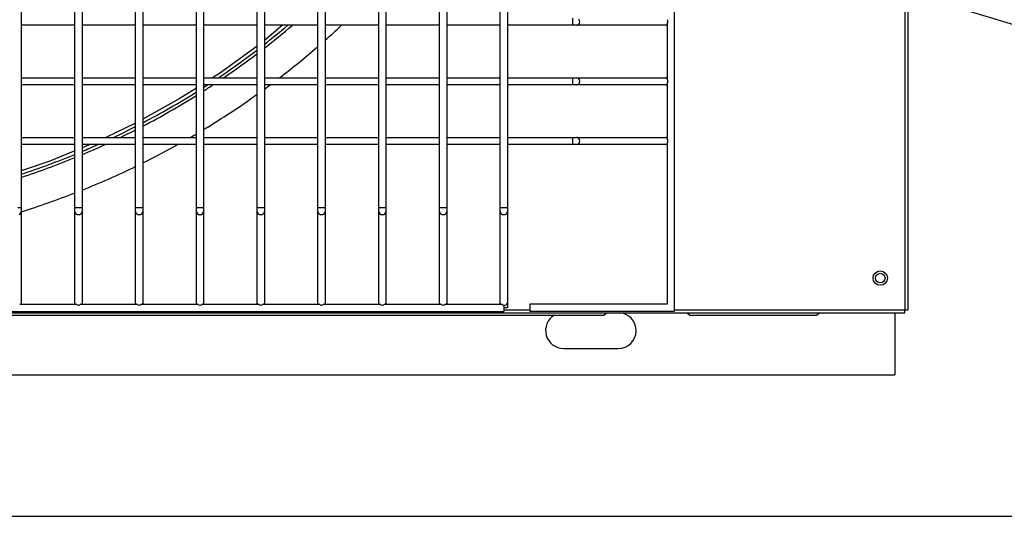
# Model space of a CAD drawing. Header units: millimetres. Extents: x 4 to 3534, y 14 to 98.
# Tile 42 of 161: x 18.786 to 19.199, y 58.142 to 58.35. Entities that reach past the tile are written whole.
import ezdxf

# ---------------------------------------------------------------- set-up
doc = ezdxf.new("R2010")
doc.units = ezdxf.units.MM
doc.header["$MEASUREMENT"] = 0
for name, color, linetype in [('ARQ - EQUIPO CONDENSADORA', 2, 'Continuous'), ('ARQ-DETALHES', 7, 'Continuous'), ('ARQ-TEXTO AMBIENTES', 2, 'Continuous')]:
    doc.layers.add(name, color=color, linetype=linetype)

msp = doc.modelspace()

# ---------------------------------------------------------------- linework, layer by layer
at = {"layer": 'ARQ - EQUIPO CONDENSADORA', "color": 7, "linetype": 'Continuous'}
for p, q in [((19.06060317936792, 58.98393013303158), (19.06060317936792, 58.22793013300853)), ((19.15735317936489, 58.98267913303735), (19.15735217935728, 58.22868113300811)), ((19.15860317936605, 58.98267913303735), (19.15860317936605, 58.22868113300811)), ((18.78660317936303, 58.37443013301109), (18.78660317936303, 58.34943013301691)), ((18.80910317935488, 58.3494295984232), (18.80910317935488, 58.37442959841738)), ((18.81210317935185, 58.37443013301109), (18.81210317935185, 58.34943013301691)), ((18.83460317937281, 58.3494295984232), (18.83460317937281, 58.37442959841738)), ((18.83760317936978, 58.37443013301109), (18.83760317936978, 58.34943013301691)), ((18.86010317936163, 58.3494295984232), (18.86010317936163, 58.37442959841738)), ((18.8631031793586, 58.37443013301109), (18.8631031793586, 58.34943013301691)), ((18.88560317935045, 58.3494295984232), (18.88560317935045, 58.37442959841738)), ((18.88860317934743, 58.37443013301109), (18.88860317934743, 58.34943013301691)), ((18.91110317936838, 58.3494295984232), (18.91110317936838, 58.37442959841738)), ((18.91410317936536, 58.37443013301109), (18.91410317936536, 58.34943013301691)), ((18.93660317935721, 58.3494295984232), (18.93660317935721, 58.37442959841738)), ((18.93960317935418, 58.37443013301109), (18.93960317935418, 58.34943013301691)), ((18.96210317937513, 58.3494295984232), (18.96210317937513, 58.37442959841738)), ((18.96510317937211, 58.37443013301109), (18.96510317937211, 58.34943013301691)), ((18.98760317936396, 58.3494295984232), (18.98760317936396, 58.37442959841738)), ((18.99060317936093, 58.37443013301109), (18.99060317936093, 58.34943013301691)), ((19.01802692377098, 58.34793013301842), (19.01802692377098, 58.3509301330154)), ((18.78660317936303, 58.34943013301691), (18.78660317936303, 58.32443013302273)), ((18.80910317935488, 58.34793013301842), (18.78660317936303, 58.34793013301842)), ((18.80910317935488, 58.32442959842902), (18.80910317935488, 58.3494295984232)), ((18.81210317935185, 58.34943013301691), (18.81210317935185, 58.32443013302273)), ((18.83460317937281, 58.34793013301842), (18.81210317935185, 58.34793013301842)), ((18.83460317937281, 58.32442959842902), (18.83460317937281, 58.3494295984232)), ((18.83760317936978, 58.34943013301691), (18.83760317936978, 58.32443013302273)), ((18.86010317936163, 58.34793013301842), (18.83760317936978, 58.34793013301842)), ((18.86010317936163, 58.32442959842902), (18.86010317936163, 58.3494295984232)), ((18.8631031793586, 58.34943013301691), (18.8631031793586, 58.32443013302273)), ((18.88560317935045, 58.34793013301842), (18.8631031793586, 58.34793013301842)), ((18.88560317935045, 58.32442959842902), (18.88560317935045, 58.3494295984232)), ((18.88860317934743, 58.34943013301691), (18.88860317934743, 58.32443013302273)), ((18.91110317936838, 58.34793013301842), (18.88860317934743, 58.34793013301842)), ((18.89625051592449, 58.34793013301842), (18.88860317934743, 58.34162778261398)), ((18.91110317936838, 58.32442959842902), (18.91110317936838, 58.3494295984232)), ((18.91410317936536, 58.34943013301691), (18.91410317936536, 58.32443013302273)), ((18.93660317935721, 58.34793013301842), (18.91410317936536, 58.34793013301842)), ((18.93660317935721, 58.32442959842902), (18.93660317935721, 58.3494295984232)), ((18.93960317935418, 58.34943013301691), (18.93960317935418, 58.32443013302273)), ((18.96210317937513, 58.34793013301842), (18.93960317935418, 58.34793013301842)), ((18.96210317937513, 58.32442959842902), (18.96210317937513, 58.3494295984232)), ((18.96510317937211, 58.34943013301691), (18.96510317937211, 58.32443013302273)), ((18.98760317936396, 58.34793013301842), (18.96510317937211, 58.34793013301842)), ((18.98760317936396, 58.32442959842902), (18.98760317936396, 58.3494295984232)), ((18.99060317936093, 58.34943013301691), (18.99060317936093, 58.32443013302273)), ((19.01802692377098, 58.34793013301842), (18.99060317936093, 58.34793013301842)), ((19.0197042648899, 58.34793013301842), (19.01802692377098, 58.34793013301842)), ((19.0197042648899, 58.34793013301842), (19.0201856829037, 58.34804431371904)), ((19.0571031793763, 58.34793013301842), (19.0197042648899, 58.34793013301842)), ((19.0201856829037, 58.34804431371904), (19.02059380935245, 58.34836947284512)), ((19.02086651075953, 58.35000415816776), (19.02059380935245, 58.3504907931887)), ((19.02059380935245, 58.34836947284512), (19.02086651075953, 58.34885610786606)), ((19.02096227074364, 58.34943013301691), (19.02086651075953, 58.35000415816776)), ((19.02086651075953, 58.34885610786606), (19.02096227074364, 58.34943013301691)), ((19.05760317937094, 58.34793013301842), (19.0571031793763, 58.34793013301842)), ((19.05760317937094, 58.34858067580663), (19.05760317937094, 58.32527959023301)), ((18.88560317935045, 58.33925171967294), (18.86973948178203, 58.3277486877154)), ((18.78660317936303, 58.32593013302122), (18.80910317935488, 58.32593013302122)), ((18.81210317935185, 58.32593013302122), (18.83460317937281, 58.32593013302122)), ((18.83760317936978, 58.32593013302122), (18.86010317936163, 58.32593013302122)), ((18.8631031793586, 58.32593013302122), (18.88560317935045, 58.32593013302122)), ((18.86973948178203, 58.3277486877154), (18.86688062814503, 58.32593013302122)), ((18.88860317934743, 58.32593013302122), (18.91110317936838, 58.32593013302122)), ((18.91410317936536, 58.32593013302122), (18.93660317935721, 58.32593013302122)), ((18.93960317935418, 58.32593013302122), (18.96210317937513, 58.32593013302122)), ((18.96510317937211, 58.32593013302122), (18.98760317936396, 58.32593013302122)), ((18.99060317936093, 58.32593013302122), (19.01802692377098, 58.32593013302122)), ((19.01802692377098, 58.32593013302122), (19.0197042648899, 58.32593013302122)), ((19.01802692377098, 58.32293013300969), (19.01802692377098, 58.32593013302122)), ((19.0197042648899, 58.32593013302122), (19.0571031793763, 58.32593013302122)), ((19.0201856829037, 58.3258159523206), (19.0197042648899, 58.32593013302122)), ((19.02059380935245, 58.32549079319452), (19.0201856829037, 58.3258159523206)), ((19.0571031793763, 58.32593013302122), (19.05760317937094, 58.32593013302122)), ((18.78660317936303, 58.32443013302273), (18.78660317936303, 58.299430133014)), ((18.80910317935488, 58.32293013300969), (18.78660317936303, 58.32293013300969)), ((18.80910317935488, 58.29942959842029), (18.80910317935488, 58.32442959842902)), ((18.81210317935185, 58.32443013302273), (18.81210317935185, 58.299430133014)), ((18.83460317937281, 58.32293013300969), (18.81210317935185, 58.32293013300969)), ((18.83460317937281, 58.29942959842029), (18.83460317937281, 58.32442959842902)), ((18.83760317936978, 58.32443013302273), (18.83760317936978, 58.299430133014)), ((18.86010317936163, 58.32293013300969), (18.83760317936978, 58.32293013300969)), ((18.86010317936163, 58.29942959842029), (18.86010317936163, 58.32442959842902)), ((18.8631031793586, 58.32443013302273), (18.8631031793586, 58.299430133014)), ((18.88560317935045, 58.32293013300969), (18.8631031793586, 58.32293013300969)), ((18.88560317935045, 58.29942959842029), (18.88560317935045, 58.32442959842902)), ((18.88860317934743, 58.32443013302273), (18.88860317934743, 58.299430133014)), ((18.91110317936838, 58.32293013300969), (18.88860317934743, 58.32293013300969)), ((18.91110317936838, 58.29942959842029), (18.91110317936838, 58.32442959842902)), ((18.91410317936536, 58.32443013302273), (18.91410317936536, 58.299430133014)), ((18.93660317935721, 58.32293013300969), (18.91410317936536, 58.32293013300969)), ((18.93660317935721, 58.29942959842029), (18.93660317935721, 58.32442959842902)), ((18.93960317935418, 58.32443013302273), (18.93960317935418, 58.299430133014)), ((18.96210317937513, 58.32293013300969), (18.93960317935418, 58.32293013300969)), ((18.96210317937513, 58.29942959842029), (18.96210317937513, 58.32442959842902)), ((18.96510317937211, 58.32443013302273), (18.96510317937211, 58.299430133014)), ((18.98760317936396, 58.32293013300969), (18.96510317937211, 58.32293013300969)), ((18.98760317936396, 58.29942959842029), (18.98760317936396, 58.32442959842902)), ((18.99060317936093, 58.32443013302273), (18.99060317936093, 58.299430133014)), ((19.01802692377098, 58.32293013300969), (18.99060317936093, 58.32293013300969)), ((19.0197042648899, 58.32293013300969), (19.01802692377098, 58.32293013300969)), ((19.0197042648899, 58.32293013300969), (19.0201856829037, 58.32304431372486)), ((19.0571031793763, 58.32293013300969), (19.0197042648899, 58.32293013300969)), ((19.0201856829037, 58.32304431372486), (19.02059380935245, 58.32336947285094)), ((19.02086651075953, 58.32500415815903), (19.02059380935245, 58.32549079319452)), ((19.02059380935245, 58.32336947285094), (19.02086651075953, 58.32385610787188)), ((19.02096227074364, 58.32443013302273), (19.02086651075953, 58.32500415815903)), ((19.02086651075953, 58.32385610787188), (19.02096227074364, 58.32443013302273)), ((19.05760317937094, 58.32293013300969), (19.0571031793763, 58.32293013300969)), ((19.05760317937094, 58.32358067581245), (19.05760317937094, 58.30027959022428)), ((18.86010317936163, 58.32161890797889), (18.85292897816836, 58.31705530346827)), ((18.85292897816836, 58.31705530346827), (18.83760317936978, 58.30854356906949)), ((18.83460317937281, 58.30694011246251), (18.82205802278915, 58.30093013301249)), ((18.78660317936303, 58.30093013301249), (18.80910317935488, 58.30093013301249)), ((18.78660317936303, 58.299430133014), (18.78660317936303, 58.27148050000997)), ((18.80910317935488, 58.29793013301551), (18.78660317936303, 58.29793013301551)), ((18.80910317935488, 58.27148050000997), (18.80910317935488, 58.29942959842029)), ((18.81210317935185, 58.30093013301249), (18.83460317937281, 58.30093013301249)), ((18.81210317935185, 58.299430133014), (18.81210317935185, 58.27148050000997)), ((18.83460317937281, 58.29793013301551), (18.81210317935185, 58.29793013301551)), ((18.81556091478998, 58.29793013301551), (18.81210317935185, 58.29652283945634)), ((18.83460317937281, 58.27148050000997), (18.83460317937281, 58.29942959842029)), ((18.83760317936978, 58.30093013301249), (18.86010317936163, 58.30093013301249)), ((18.83760317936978, 58.299430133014), (18.83760317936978, 58.27148050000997)), ((18.86010317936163, 58.29793013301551), (18.83760317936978, 58.29793013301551)), ((18.86010317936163, 58.27148050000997), (18.86010317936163, 58.29942959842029)), ((18.8631031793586, 58.30093013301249), (18.88560317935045, 58.30093013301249)), ((18.8631031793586, 58.299430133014), (18.8631031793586, 58.27148050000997)), ((18.88560317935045, 58.29793013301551), (18.8631031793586, 58.29793013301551)), ((18.88560317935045, 58.27148050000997), (18.88560317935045, 58.29942959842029)), ((18.88860317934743, 58.30093013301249), (18.91110317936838, 58.30093013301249)), ((18.88860317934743, 58.299430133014), (18.88860317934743, 58.27148050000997)), ((18.91110317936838, 58.29793013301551), (18.88860317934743, 58.29793013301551)), ((18.91110317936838, 58.27148050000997), (18.91110317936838, 58.29942959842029)), ((18.91410317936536, 58.30093013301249), (18.93660317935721, 58.30093013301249)), ((18.91410317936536, 58.299430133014), (18.91410317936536, 58.27148050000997)), ((18.93660317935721, 58.29793013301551), (18.91410317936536, 58.29793013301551)), ((18.93660317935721, 58.27148050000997), (18.93660317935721, 58.29942959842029)), ((18.93960317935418, 58.30093013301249), (18.96210317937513, 58.30093013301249)), ((18.93960317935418, 58.299430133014), (18.93960317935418, 58.27148050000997)), ((18.96210317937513, 58.29793013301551), (18.93960317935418, 58.29793013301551)), ((18.96210317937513, 58.27148050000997), (18.96210317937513, 58.29942959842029)), ((18.96510317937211, 58.30093013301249), (18.98760317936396, 58.30093013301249)), ((18.96510317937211, 58.299430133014), (18.96510317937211, 58.27148050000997)), ((18.98760317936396, 58.29793013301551), (18.96510317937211, 58.29793013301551)), ((18.98760317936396, 58.27148050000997), (18.98760317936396, 58.29942959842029)), ((18.99060317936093, 58.30093013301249), (19.01802692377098, 58.30093013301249)), ((18.99060317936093, 58.299430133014), (18.99060317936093, 58.27148050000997)), ((19.01802692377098, 58.29793013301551), (18.99060317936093, 58.29793013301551)), ((19.01802692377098, 58.30093013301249), (19.0197042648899, 58.30093013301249)), ((19.01802692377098, 58.29793013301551), (19.01802692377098, 58.30093013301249)), ((19.0197042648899, 58.29793013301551), (19.01802692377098, 58.29793013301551)), ((19.0197042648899, 58.30093013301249), (19.0571031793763, 58.30093013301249)), ((19.0201856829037, 58.30081595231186), (19.0197042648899, 58.30093013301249)), ((19.0197042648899, 58.29793013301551), (19.0201856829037, 58.29804431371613)), ((19.0571031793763, 58.29793013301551), (19.0197042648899, 58.29793013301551)), ((19.02059380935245, 58.30049079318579), (19.0201856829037, 58.30081595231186)), ((19.0201856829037, 58.29804431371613), (19.02059380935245, 58.29836947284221)), ((19.02086651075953, 58.30000415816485), (19.02059380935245, 58.30049079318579)), ((19.02059380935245, 58.29836947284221), (19.02086651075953, 58.29885610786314)), ((19.02096227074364, 58.299430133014), (19.02086651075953, 58.30000415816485)), ((19.02086651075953, 58.29885610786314), (19.02096227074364, 58.299430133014)), ((19.0571031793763, 58.30093013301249), (19.05760317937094, 58.30093013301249)), ((19.05760317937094, 58.29793013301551), (19.0571031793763, 58.29793013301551)), ((19.05760317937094, 58.29858067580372), (19.05760317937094, 58.23093013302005)), ((18.80910317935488, 58.29530184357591), (18.79854379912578, 58.29100419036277)), ((18.79854379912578, 58.29100419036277), (18.78660317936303, 58.28684516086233)), ((18.78510317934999, 58.27148050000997), (18.78660317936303, 58.27148050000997)), ((18.78567720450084, 58.26864091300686), (18.78616383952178, 58.26891361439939)), ((18.78616383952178, 58.26891361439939), (18.78648899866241, 58.26932174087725)), ((18.78648899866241, 58.26932174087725), (18.78660317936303, 58.2698031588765)), ((18.78660317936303, 58.27148050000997), (18.78660317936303, 58.2698031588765)), ((18.78660317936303, 58.2698031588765), (18.78660317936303, 58.2314301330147)), ((18.80910317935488, 58.2698031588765), (18.80910317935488, 58.27148050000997)), ((18.80910317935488, 58.27148050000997), (18.81060317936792, 58.27148050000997)), ((18.80910317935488, 58.2314301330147), (18.80910317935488, 58.2698031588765)), ((18.80910317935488, 58.2698031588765), (18.8092173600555, 58.26932174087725)), ((18.8092173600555, 58.26932174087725), (18.80954251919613, 58.26891361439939)), ((18.80954251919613, 58.26891361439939), (18.81002915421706, 58.26864091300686)), ((18.81002915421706, 58.26864091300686), (18.81060317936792, 58.26854515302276)), ((18.81060317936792, 58.27148050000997), (18.81210317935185, 58.27148050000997)), ((18.81060317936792, 58.26854515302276), (18.81117720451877, 58.26864091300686)), ((18.81117720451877, 58.26864091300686), (18.8116638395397, 58.26891361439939)), ((18.8116638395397, 58.26891361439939), (18.81198899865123, 58.26932174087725)), ((18.81198899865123, 58.26932174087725), (18.81210317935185, 58.2698031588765)), ((18.81210317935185, 58.27148050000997), (18.81210317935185, 58.2698031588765)), ((18.81210317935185, 58.2698031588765), (18.81210317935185, 58.2314301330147)), ((18.83460317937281, 58.2698031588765), (18.83460317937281, 58.27148050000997)), ((18.83460317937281, 58.27148050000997), (18.83610317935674, 58.27148050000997)), ((18.83460317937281, 58.2314301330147), (18.83460317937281, 58.2698031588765)), ((18.83460317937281, 58.2698031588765), (18.83471736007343, 58.26932174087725)), ((18.83471736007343, 58.26932174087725), (18.83504251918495, 58.26891361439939)), ((18.83504251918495, 58.26891361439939), (18.83552915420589, 58.26864091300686)), ((18.83552915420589, 58.26864091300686), (18.83610317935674, 58.26854515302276)), ((18.83610317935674, 58.27148050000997), (18.83760317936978, 58.27148050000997)), ((18.83610317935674, 58.26854515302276), (18.83667720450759, 58.26864091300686)), ((18.83667720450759, 58.26864091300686), (18.83716383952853, 58.26891361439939)), ((18.83716383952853, 58.26891361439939), (18.83748899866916, 58.26932174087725)), ((18.83748899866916, 58.26932174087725), (18.83760317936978, 58.2698031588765)), ((18.83760317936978, 58.27148050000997), (18.83760317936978, 58.2698031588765)), ((18.83760317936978, 58.2698031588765), (18.83760317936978, 58.2314301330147)), ((18.86010317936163, 58.2698031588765), (18.86010317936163, 58.27148050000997)), ((18.86010317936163, 58.27148050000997), (18.86160317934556, 58.27148050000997)), ((18.86010317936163, 58.2314301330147), (18.86010317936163, 58.2698031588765)), ((18.86010317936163, 58.2698031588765), (18.86021736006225, 58.26932174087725)), ((18.86021736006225, 58.26932174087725), (18.86054251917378, 58.26891361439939)), ((18.86054251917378, 58.26891361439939), (18.86102915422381, 58.26864091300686)), ((18.86102915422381, 58.26864091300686), (18.86160317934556, 58.26854515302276)), ((18.86160317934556, 58.27148050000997), (18.8631031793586, 58.27148050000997)), ((18.86160317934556, 58.26854515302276), (18.86217720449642, 58.26864091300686)), ((18.86217720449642, 58.26864091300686), (18.86266383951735, 58.26891361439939)), ((18.86266383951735, 58.26891361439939), (18.86298899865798, 58.26932174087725)), ((18.86298899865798, 58.26932174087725), (18.8631031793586, 58.2698031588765)), ((18.8631031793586, 58.27148050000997), (18.8631031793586, 58.2698031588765)), ((18.8631031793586, 58.2698031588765), (18.8631031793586, 58.2314301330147)), ((18.88560317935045, 58.2698031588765), (18.88560317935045, 58.27148050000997)), ((18.88560317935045, 58.27148050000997), (18.88710317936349, 58.27148050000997)), ((18.88560317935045, 58.2314301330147), (18.88560317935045, 58.2698031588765)), ((18.88560317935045, 58.2698031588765), (18.88571736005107, 58.26932174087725)), ((18.88571736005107, 58.26932174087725), (18.8860425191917, 58.26891361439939)), ((18.8860425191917, 58.26891361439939), (18.88652915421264, 58.26864091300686)), ((18.88652915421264, 58.26864091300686), (18.88710317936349, 58.26854515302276)), ((18.88710317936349, 58.27148050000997), (18.88860317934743, 58.27148050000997)), ((18.88710317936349, 58.26854515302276), (18.88767720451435, 58.26864091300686)), ((18.88767720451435, 58.26864091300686), (18.88816383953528, 58.26891361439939)), ((18.88816383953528, 58.26891361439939), (18.88848899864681, 58.26932174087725)), ((18.88848899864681, 58.26932174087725), (18.88860317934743, 58.2698031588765)), ((18.88860317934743, 58.27148050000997), (18.88860317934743, 58.2698031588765)), ((18.88860317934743, 58.2698031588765), (18.88860317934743, 58.2314301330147)), ((18.91110317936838, 58.2698031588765), (18.91110317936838, 58.27148050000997)), ((18.91110317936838, 58.27148050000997), (18.91260317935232, 58.27148050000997)), ((18.91110317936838, 58.2314301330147), (18.91110317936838, 58.2698031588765)), ((18.91110317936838, 58.2698031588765), (18.911217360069, 58.26932174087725)), ((18.911217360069, 58.26932174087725), (18.91154251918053, 58.26891361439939)), ((18.91154251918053, 58.26891361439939), (18.91202915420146, 58.26864091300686)), ((18.91202915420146, 58.26864091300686), (18.91260317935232, 58.26854515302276)), ((18.91260317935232, 58.27148050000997), (18.91410317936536, 58.27148050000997)), ((18.91260317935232, 58.26854515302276), (18.91317720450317, 58.26864091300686)), ((18.91317720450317, 58.26864091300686), (18.91366383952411, 58.26891361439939)), ((18.91366383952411, 58.26891361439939), (18.91398899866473, 58.26932174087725)), ((18.91398899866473, 58.26932174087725), (18.91410317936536, 58.2698031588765)), ((18.91410317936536, 58.27148050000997), (18.91410317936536, 58.2698031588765)), ((18.91410317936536, 58.2698031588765), (18.91410317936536, 58.2314301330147)), ((18.93660317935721, 58.2698031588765), (18.93660317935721, 58.27148050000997)), ((18.93660317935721, 58.27148050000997), (18.93810317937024, 58.27148050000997)), ((18.93660317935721, 58.2314301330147), (18.93660317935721, 58.2698031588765)), ((18.93660317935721, 58.2698031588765), (18.93671736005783, 58.26932174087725)), ((18.93671736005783, 58.26932174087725), (18.93704251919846, 58.26891361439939)), ((18.93704251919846, 58.26891361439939), (18.93752915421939, 58.26864091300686)), ((18.93752915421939, 58.26864091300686), (18.93810317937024, 58.26854515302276)), ((18.93810317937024, 58.27148050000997), (18.93960317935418, 58.27148050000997)), ((18.93810317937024, 58.26854515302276), (18.9386772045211, 58.26864091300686)), ((18.9386772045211, 58.26864091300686), (18.93916383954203, 58.26891361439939)), ((18.93916383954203, 58.26891361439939), (18.93948899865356, 58.26932174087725)), ((18.93948899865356, 58.26932174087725), (18.93960317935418, 58.2698031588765)), ((18.93960317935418, 58.27148050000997), (18.93960317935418, 58.2698031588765)), ((18.93960317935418, 58.2698031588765), (18.93960317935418, 58.2314301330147)), ((18.96210317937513, 58.2698031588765), (18.96210317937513, 58.27148050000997)), ((18.96210317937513, 58.27148050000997), (18.96360317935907, 58.27148050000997)), ((18.96210317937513, 58.2314301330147), (18.96210317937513, 58.2698031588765)), ((18.96210317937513, 58.2698031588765), (18.96221736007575, 58.26932174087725)), ((18.96221736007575, 58.26932174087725), (18.96254251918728, 58.26891361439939)), ((18.96254251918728, 58.26891361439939), (18.96302915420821, 58.26864091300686)), ((18.96302915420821, 58.26864091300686), (18.96360317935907, 58.26854515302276)), ((18.96360317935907, 58.27148050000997), (18.96510317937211, 58.27148050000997)), ((18.96360317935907, 58.26854515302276), (18.96417720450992, 58.26864091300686)), ((18.96417720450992, 58.26864091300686), (18.96466383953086, 58.26891361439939)), ((18.96466383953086, 58.26891361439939), (18.96498899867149, 58.26932174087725)), ((18.96498899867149, 58.26932174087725), (18.96510317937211, 58.2698031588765)), ((18.96510317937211, 58.27148050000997), (18.96510317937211, 58.2698031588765)), ((18.96510317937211, 58.2698031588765), (18.96510317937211, 58.2314301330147)), ((18.98760317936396, 58.2698031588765), (18.98760317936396, 58.27148050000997)), ((18.98760317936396, 58.27148050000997), (18.98910317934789, 58.27148050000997)), ((18.98760317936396, 58.2314301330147), (18.98760317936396, 58.2698031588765)), ((18.98760317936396, 58.2698031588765), (18.98771736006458, 58.26932174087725)), ((18.98771736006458, 58.26932174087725), (18.9880425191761, 58.26891361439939)), ((18.9880425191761, 58.26891361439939), (18.98852915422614, 58.26864091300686)), ((18.98852915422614, 58.26864091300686), (18.98910317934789, 58.26854515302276)), ((18.98910317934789, 58.27148050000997), (18.99060317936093, 58.27148050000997)), ((18.98910317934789, 58.26854515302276), (18.98967720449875, 58.26864091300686)), ((18.98967720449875, 58.26864091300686), (18.99016383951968, 58.26891361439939)), ((18.99016383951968, 58.26891361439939), (18.99048899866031, 58.26932174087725)), ((18.99048899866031, 58.26932174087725), (18.99060317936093, 58.2698031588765)), ((18.99060317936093, 58.27148050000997), (18.99060317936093, 58.2698031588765)), ((18.99060317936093, 58.2698031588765), (18.99060317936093, 58.2314301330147)), ((18.78595263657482, 58.23093013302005), (18.80975372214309, 58.23093013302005)), ((18.78660317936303, 58.2314301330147), (18.78660317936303, 58.23093013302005)), ((18.80910317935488, 58.23093013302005), (18.80910317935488, 58.2314301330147)), ((18.81145263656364, 58.23093013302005), (18.83525372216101, 58.23093013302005)), ((18.81210317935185, 58.2314301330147), (18.81210317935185, 58.23093013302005)), ((18.83460317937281, 58.23093013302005), (18.83460317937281, 58.2314301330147)), ((18.83695263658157, 58.23093013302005), (18.86075372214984, 58.23093013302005)), ((18.83760317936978, 58.2314301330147), (18.83760317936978, 58.23093013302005)), ((18.86010317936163, 58.23093013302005), (18.86010317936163, 58.2314301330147)), ((18.8624526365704, 58.23093013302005), (18.88625372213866, 58.23093013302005)), ((18.8631031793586, 58.2314301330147), (18.8631031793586, 58.23093013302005)), ((18.88560317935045, 58.23093013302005), (18.88560317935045, 58.2314301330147)), ((18.88795263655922, 58.23093013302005), (18.91175372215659, 58.23093013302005)), ((18.88860317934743, 58.2314301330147), (18.88860317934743, 58.23093013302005)), ((18.91110317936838, 58.23093013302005), (18.91110317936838, 58.2314301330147)), ((18.91345263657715, 58.23093013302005), (18.93725372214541, 58.23093013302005)), ((18.91410317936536, 58.2314301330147), (18.91410317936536, 58.23093013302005)), ((18.93660317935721, 58.23093013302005), (18.93660317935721, 58.2314301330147)), ((18.93895263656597, 58.23093013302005), (18.96275372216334, 58.23093013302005)), ((18.93960317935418, 58.2314301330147), (18.93960317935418, 58.23093013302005)), ((18.96210317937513, 58.23093013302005), (18.96210317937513, 58.2314301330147)), ((18.9644526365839, 58.23093013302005), (18.98825372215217, 58.23093013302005)), ((18.96510317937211, 58.2314301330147), (18.96510317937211, 58.23093013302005)), ((18.98760317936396, 58.23093013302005), (18.98760317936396, 58.2314301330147)), ((18.99060317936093, 58.2314301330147), (18.99060317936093, 58.22943013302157)), ((19.05760317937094, 58.23093013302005), (18.99994610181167, 58.23093013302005)), ((18.99994610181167, 58.23093013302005), (18.99994610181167, 58.22793013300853)), ((18.20585317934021, 58.22743013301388), (19.15735317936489, 58.22743013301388)), ((18.30460317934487, 58.22793013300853), (18.98910317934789, 58.22793013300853)), ((18.98910317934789, 58.23061569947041), (18.98910317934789, 58.22943013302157)), ((18.98910317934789, 58.22943013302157), (18.98910317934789, 58.22793013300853)), ((18.99060317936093, 58.22943013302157), (18.98910317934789, 58.22943013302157)), ((18.98910317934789, 58.22868113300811), (18.99994610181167, 58.22868113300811)), ((19.06060317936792, 58.22793013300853), (18.99994610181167, 58.22793013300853)), ((19.03105417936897, 58.22639013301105), (19.0320941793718, 58.22743013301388)), ((19.06060317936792, 58.22868113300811), (19.15735217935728, 58.22868113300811)), ((19.06601417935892, 58.22743013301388), (19.06705417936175, 58.22639013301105)), ((19.12010417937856, 58.22639013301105), (19.12158945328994, 58.22743013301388)), ((19.15310417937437, 58.22743013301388), (19.15310417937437, 58.20139013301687)), ((19.15735317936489, 58.22868113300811), (19.15860317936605, 58.22868113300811)), ((19.15735317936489, 58.22743013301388), (19.15735317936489, 58.22868113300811)), ((18.3330541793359, 58.22639013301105), (19.03105417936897, 58.22639013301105)), ((19.06705417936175, 58.22639013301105), (19.12010417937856, 58.22639013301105)), ((19.01410417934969, 58.21244013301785), (19.03710417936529, 58.21244013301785)), ((18.21100417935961, 58.20139013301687), (19.15310417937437, 58.20139013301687))]:
    msp.add_line(p, q, dxfattribs=at)
for centre, radius in [((19.14700217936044, 58.24193113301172), 0.003000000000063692), ((19.14700417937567, 58.24193113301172), 0.002000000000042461)]:
    msp.add_circle(centre, radius, dxfattribs=at)
for centre, radius, start, end in [((18.68160417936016, 58.60493113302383), 0.3375000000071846, 307.8307019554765, 310.4047614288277), ((18.68160417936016, 58.60493113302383), 0.3362500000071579, 307.996287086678, 310.1538887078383), ((18.68160417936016, 58.60493113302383), 0.3512500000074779, 311.446380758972, 312.972962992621), ((19.0570587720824, 58.34855401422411), 0.0006254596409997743, 274.0713930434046, 330.5064959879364), ((19.05661297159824, 58.34943013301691), 0.001304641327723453, 319.3751081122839, 40.62489188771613), ((18.68160417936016, 58.60493113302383), 0.3512500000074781, 307.4099721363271, 310.7967705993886), ((18.68160417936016, 58.60493113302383), 0.3362500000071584, 303.9276786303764, 307.3504414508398), ((18.68160417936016, 58.60493113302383), 0.3375000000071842, 304.2418670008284, 307.188662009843), ((19.0570587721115, 58.32530625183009), 0.0006254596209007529, 29.4935031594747, 85.92860801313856), ((18.68160417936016, 58.60493113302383), 0.3375000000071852, 302.532288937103, 303.3259601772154), ((18.68160417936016, 58.60493113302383), 0.3362500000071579, 302.6682538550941, 303.0006189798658), ((18.68160417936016, 58.60493113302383), 0.3512500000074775, 306.1088388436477, 306.5968914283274), ((19.0570587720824, 58.32355401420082), 0.0006254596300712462, 274.0713925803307, 330.5064966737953), ((19.05661297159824, 58.32443013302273), 0.001304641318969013, 319.375107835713, 40.62489216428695), ((18.68160417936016, 58.60493113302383), 0.3362500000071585, 297.6414835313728, 302.0630421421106), ((18.68160417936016, 58.60493113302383), 0.3375000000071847, 297.5304052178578, 301.9302121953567), ((18.68160417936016, 58.60493113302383), 0.3512500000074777, 301.1127012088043, 305.5054274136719), ((18.68160417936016, 58.60493113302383), 0.3362500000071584, 295.2987070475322, 297.0659388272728), ((18.68160417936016, 58.60493113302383), 0.3375000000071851, 295.7440033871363, 296.9575586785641), ((18.68160417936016, 58.60493113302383), 0.3512500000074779, 300.0620652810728, 300.542823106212), ((18.68160417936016, 58.60493113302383), 0.3375000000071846, 292.7470639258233, 294.5453721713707), ((18.68160417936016, 58.60493113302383), 0.3362500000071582, 292.8363967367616, 294.0747375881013), ((18.68160417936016, 58.60493113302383), 0.3512500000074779, 296.3673871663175, 299.0703005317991), ((19.0570587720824, 58.30030625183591), 0.0006254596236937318, 29.49350307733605, 85.92860776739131), ((19.0570587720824, 58.29855401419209), 0.0006254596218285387, 274.0713922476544, 330.5064972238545), ((19.05661297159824, 58.299430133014), 0.001304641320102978, 319.3751078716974, 40.62489212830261), ((18.68160417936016, 58.60493113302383), 0.3362500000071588, 288.1957639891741, 292.2828485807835), ((18.68160417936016, 58.60493113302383), 0.3375000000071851, 288.1260253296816, 292.1959175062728), ((18.68160417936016, 58.60493113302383), 0.3512500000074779, 291.8098470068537, 295.8224822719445), ((18.68160417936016, 58.60493113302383), 0.3512500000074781, 287.3933200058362, 291.2837194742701), ((18.78597929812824, 58.2314745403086), 0.00062545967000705, 299.4935054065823, 355.9286015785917), ((18.80972706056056, 58.23147454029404), 0.0006254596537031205, 184.0713936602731, 240.5064950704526), ((18.81060317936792, 58.2319203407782), 0.001304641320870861, 229.3751079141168, 310.6248920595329), ((18.81147929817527, 58.23147454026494), 0.0006254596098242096, 299.4935027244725, 355.9286079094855), ((18.83522706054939, 58.23147454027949), 0.0006254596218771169, 184.0713919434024, 240.5064966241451), ((18.83610317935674, 58.23192034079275), 0.001304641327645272, 229.3751081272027, 310.6248917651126), ((18.8369792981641, 58.23147454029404), 0.0006254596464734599, 299.4935043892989, 355.9286044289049), ((18.86072706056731, 58.23147454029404), 0.0006254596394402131, 184.0713961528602, 240.5064960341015), ((18.86160317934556, 58.23192034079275), 0.001304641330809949, 229.3751083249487, 310.6248917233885), ((18.86247929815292, 58.23147454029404), 0.0006254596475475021, 299.4935043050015, 355.9286026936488), ((18.88622706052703, 58.23147454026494), 0.000625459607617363, 184.071394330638, 240.5064975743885), ((18.88710317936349, 58.23192034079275), 0.001304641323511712, 229.3751080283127, 310.6248919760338), ((18.88797929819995, 58.23147454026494), 0.0006254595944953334, 299.4935019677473, 355.9286086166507), ((18.91172706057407, 58.23147454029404), 0.0006254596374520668, 184.0713929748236, 240.506495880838), ((18.91260317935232, 58.23192034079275), 0.001304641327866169, 229.3751082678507, 310.6248918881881), ((18.91347929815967, 58.23147454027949), 0.0006254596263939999, 299.4935035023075, 355.9286066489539), ((18.93722706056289, 58.23147454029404), 0.0006254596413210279, 184.071392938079, 240.5064956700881), ((18.93810317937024, 58.23192034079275), 0.001304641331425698, 229.3751083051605, 310.6248916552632), ((18.9389792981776, 58.23147454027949), 0.0006254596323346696, 299.4935035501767, 355.9286033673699), ((18.96272706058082, 58.23147454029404), 0.0006254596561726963, 184.0713984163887, 240.506495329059), ((18.96360317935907, 58.23192034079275), 0.001304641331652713, 229.3751082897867, 310.6248916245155), ((18.96447929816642, 58.23147454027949), 0.0006254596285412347, 299.4935033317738, 355.9286031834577), ((18.98822672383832, 58.23147432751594), 0.0006251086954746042, 184.0541330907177, 240.5237575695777), ((18.98912115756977, 58.23196890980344), 0.00135332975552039, 230.1362723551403, 269.2388357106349), ((18.9893418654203, 58.23196463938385), 0.001369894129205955, 259.9657487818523, 337.034251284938), ((19.03710417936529, 58.21994013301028), 0.007500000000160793, 270, 87.04092982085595), ((19.01410417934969, 58.21994013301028), 0.007500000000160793, 120.6834171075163, 270)]:
    msp.add_arc(centre, radius, start, end, dxfattribs=at)
at = {"layer": 'ARQ-DETALHES', "color": 7}
msp.add_line((17.13115480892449, 58.1420421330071), (21.68819659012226, 58.1420421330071), dxfattribs=at)
at = {"layer": 'ARQ-TEXTO AMBIENTES', "color": 7}
msp.add_line((18.58075370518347, 58.53819554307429), (19.58816872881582, 58.23074465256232), dxfattribs=at)

doc.saveas('drawing.dxf')
